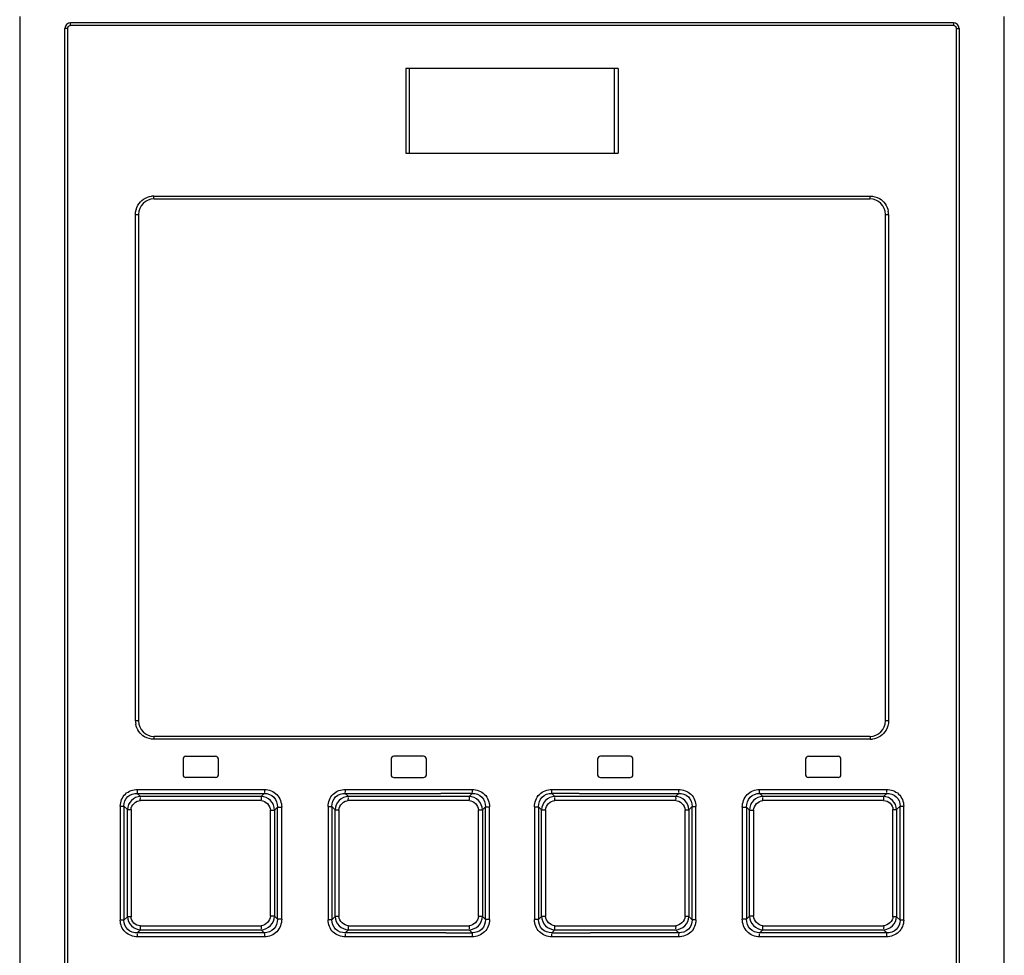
# Model space of a CAD drawing. Header units: inches. Extents: x 0 to 117, y 0 to 83.
# Tile 7 of 66: x 19.79 to 22.53, y 47.53 to 50.14. Entities that reach past the tile are written whole.
import ezdxf

# ---------------------------------------------------------------- set-up
doc = ezdxf.new("R2010")
doc.units = ezdxf.units.IN
doc.header["$LTSCALE"] = 6.431102
doc.header["$MEASUREMENT"] = 0
doc.layers.get('0').update_dxf_attribs({"linetype": 'CONTINUOUS'})

msp = doc.modelspace()

# ---------------------------------------------------------------- linework, layer by layer
at = {"color": 7, "linetype": 'CONTINUOUS'}
for p, q in [((19.7894, 50.1459), (19.7894, 45.0828)), ((22.5296, 45.0828), (22.5296, 50.1459)), ((22.3887, 50.1209), (19.9303, 50.1209)), ((22.3878, 50.1288), (19.9311, 50.1288)), ((19.9154, 45.1012), (19.9154, 50.113)), ((19.9224, 50.113), (19.9154, 50.113)), ((19.9224, 50.113), (19.9224, 45.1012)), ((22.3966, 45.1012), (22.3966, 50.113)), ((22.3966, 50.113), (22.4036, 50.113)), ((22.4036, 50.113), (22.4036, 45.1012)), ((20.8642, 50.0018), (20.8642, 49.7656)), ((21.4548, 50.0018), (20.8642, 50.0018)), ((20.8738, 49.7656), (20.8738, 50.0018)), ((21.4452, 49.7656), (21.4452, 50.0018)), ((21.4548, 50.0018), (21.4548, 49.7656)), ((20.8642, 49.7656), (21.4548, 49.7656)), ((20.1627, 49.6465), (22.1563, 49.6465)), ((20.1634, 49.6386), (22.1556, 49.6386)), ((20.1115, 48.1859), (20.1115, 49.5953)), ((20.1115, 49.5953), (20.1201, 49.5953)), ((20.1201, 49.5953), (20.1201, 48.1859)), ((22.1989, 48.1859), (22.1989, 49.5953)), ((22.1989, 49.5953), (22.2075, 49.5953)), ((22.2075, 49.5953), (22.2075, 48.1859)), ((20.1201, 48.1859), (20.1115, 48.1859)), ((22.2075, 48.1859), (22.1989, 48.1859)), ((22.1563, 48.1347), (20.1627, 48.1347)), ((22.1556, 48.1426), (20.1634, 48.1426)), ((20.2441, 48.0796), (20.2441, 48.0363)), ((20.252, 48.0875), (20.3347, 48.0875)), ((20.3426, 48.0363), (20.3426, 48.0796)), ((20.8229, 48.0796), (20.8229, 48.0363)), ((20.9134, 48.0875), (20.8307, 48.0875)), ((20.9213, 48.0363), (20.9213, 48.0796)), ((21.3977, 48.0796), (21.3977, 48.0363)), ((21.4882, 48.0875), (21.4056, 48.0875)), ((21.4961, 48.0363), (21.4961, 48.0796)), ((21.9764, 48.0796), (21.9764, 48.0363)), ((21.9843, 48.0875), (22.067, 48.0875)), ((22.0748, 48.0363), (22.0748, 48.0796)), ((20.3347, 48.0284), (20.252, 48.0284)), ((20.8307, 48.0284), (20.9134, 48.0284)), ((21.4056, 48.0284), (21.4882, 48.0284)), ((22.067, 48.0284), (21.9843, 48.0284)), ((20.1258, 47.9755), (20.1168, 47.9842)), ((20.1168, 47.9842), (20.2001, 47.9842)), ((20.1175, 47.9953), (20.4706, 47.9953)), ((20.2001, 47.9842), (20.4701, 47.9842)), ((20.4701, 47.9842), (20.4616, 47.9755)), ((20.7043, 47.9755), (20.6955, 47.9842)), ((20.6955, 47.9842), (20.961, 47.9842)), ((20.6958, 47.9953), (21.0489, 47.9953)), ((21.0488, 47.9842), (20.961, 47.9842)), ((21.0488, 47.9842), (21.0401, 47.9756)), ((21.0489, 47.9953), (21.0488, 47.9868)), ((21.2701, 47.9953), (21.6232, 47.9953)), ((21.2702, 47.9842), (21.2701, 47.9937)), ((21.2788, 47.9756), (21.2702, 47.9842)), ((21.3467, 47.9842), (21.2702, 47.9842)), ((21.3467, 47.9842), (21.6235, 47.9842)), ((21.6235, 47.9842), (21.6147, 47.9755)), ((21.8484, 47.9953), (22.2015, 47.9953)), ((21.8574, 47.9755), (21.8489, 47.9842)), ((21.8489, 47.9842), (22.137, 47.9842)), ((22.137, 47.9842), (22.2022, 47.9842)), ((22.2022, 47.9842), (22.1932, 47.9755)), ((20.4612, 47.9644), (20.1252, 47.9644)), ((20.4616, 47.9755), (20.1258, 47.9755)), ((21.0401, 47.9645), (20.704, 47.9645)), ((21.0401, 47.9756), (20.7043, 47.9755)), ((21.0401, 47.9756), (21.0401, 47.9661)), ((21.6147, 47.9755), (21.2788, 47.9756)), ((21.2789, 47.9645), (21.2789, 47.9729)), ((21.615, 47.9645), (21.2789, 47.9645)), ((22.1932, 47.9755), (21.8574, 47.9755)), ((22.1938, 47.9644), (21.8578, 47.9644)), ((20.0694, 47.9489), (20.0694, 47.6315)), ((20.0694, 47.9489), (20.0794, 47.9489)), ((20.0794, 47.9489), (20.0794, 47.6315)), ((20.0794, 47.9489), (20.0892, 47.9394)), ((20.0892, 47.641), (20.0892, 47.9394)), ((20.0892, 47.9394), (20.0992, 47.9394)), ((20.0992, 47.9394), (20.0992, 47.641)), ((20.487, 47.6425), (20.487, 47.9379)), ((20.487, 47.9379), (20.4988, 47.9379)), ((20.4988, 47.9379), (20.5069, 47.9462)), ((20.4988, 47.9379), (20.4988, 47.6425)), ((20.5069, 47.6343), (20.5069, 47.9462)), ((20.5069, 47.9462), (20.5187, 47.9462)), ((20.5187, 47.6343), (20.5187, 47.9462)), ((20.6477, 47.948), (20.6477, 47.6324)), ((20.6477, 47.948), (20.6582, 47.948)), ((20.6582, 47.948), (20.6582, 47.6324)), ((20.6582, 47.948), (20.6674, 47.9389)), ((20.6674, 47.6415), (20.6674, 47.9389)), ((20.6674, 47.9389), (20.678, 47.9389)), ((20.678, 47.9389), (20.678, 47.6415)), ((21.066, 47.6419), (21.066, 47.9385)), ((21.066, 47.9385), (21.0772, 47.9385)), ((21.0772, 47.9385), (21.0858, 47.9471)), ((21.0772, 47.9385), (21.0772, 47.6419)), ((21.0858, 47.6333), (21.0858, 47.9471)), ((21.0858, 47.9471), (21.0969, 47.9471)), ((21.0969, 47.6333), (21.0969, 47.9471)), ((21.222, 47.9471), (21.222, 47.6333)), ((21.222, 47.9471), (21.2332, 47.9471)), ((21.2332, 47.9471), (21.2332, 47.6333)), ((21.2332, 47.9471), (21.2418, 47.9385)), ((21.2418, 47.6419), (21.2418, 47.9385)), ((21.2418, 47.9385), (21.253, 47.9385)), ((21.253, 47.9385), (21.253, 47.6419)), ((21.641, 47.6415), (21.641, 47.9389)), ((21.641, 47.9389), (21.6515, 47.9389)), ((21.6515, 47.9389), (21.6607, 47.948)), ((21.6515, 47.9389), (21.6515, 47.6415)), ((21.6607, 47.6324), (21.6607, 47.948)), ((21.6607, 47.948), (21.6713, 47.948)), ((21.6713, 47.6324), (21.6713, 47.948)), ((21.8003, 47.9462), (21.8003, 47.6343)), ((21.8003, 47.9462), (21.8121, 47.9462)), ((21.8121, 47.9462), (21.8121, 47.6343)), ((21.8121, 47.9462), (21.8201, 47.9379)), ((21.8201, 47.6425), (21.8201, 47.9379)), ((21.8201, 47.9379), (21.8319, 47.9379)), ((21.8319, 47.9379), (21.8319, 47.6425)), ((22.2198, 47.641), (22.2198, 47.9394)), ((22.2198, 47.9394), (22.2298, 47.9394)), ((22.2298, 47.9394), (22.2396, 47.9489)), ((22.2298, 47.9394), (22.2298, 47.641)), ((22.2396, 47.6315), (22.2396, 47.9489)), ((22.2396, 47.9489), (22.2496, 47.9489)), ((22.2496, 47.6315), (22.2496, 47.9489)), ((20.0794, 47.6315), (20.0694, 47.6315)), ((20.0892, 47.641), (20.0794, 47.6315)), ((20.0992, 47.641), (20.0892, 47.641)), ((20.4988, 47.6425), (20.487, 47.6425)), ((20.5069, 47.6343), (20.4988, 47.6425)), ((20.5187, 47.6343), (20.5069, 47.6343)), ((20.6582, 47.6324), (20.6477, 47.6324)), ((20.6674, 47.6415), (20.6582, 47.6324)), ((20.678, 47.6415), (20.6674, 47.6415)), ((21.0772, 47.6419), (21.066, 47.6419)), ((21.0858, 47.6333), (21.0772, 47.6419)), ((21.0969, 47.6333), (21.0858, 47.6333)), ((21.2332, 47.6333), (21.222, 47.6333)), ((21.2418, 47.6419), (21.2332, 47.6333)), ((21.253, 47.6419), (21.2418, 47.6419)), ((21.6515, 47.6415), (21.641, 47.6415)), ((21.6607, 47.6324), (21.6515, 47.6415)), ((21.6713, 47.6324), (21.6607, 47.6324)), ((21.8121, 47.6343), (21.8003, 47.6343)), ((21.8201, 47.6425), (21.8121, 47.6343)), ((21.8319, 47.6425), (21.8201, 47.6425)), ((22.2298, 47.641), (22.2198, 47.641)), ((22.2396, 47.6315), (22.2298, 47.641)), ((22.2496, 47.6315), (22.2396, 47.6315)), ((20.1168, 47.5962), (20.1258, 47.6049)), ((20.1252, 47.616), (20.4612, 47.616)), ((20.1258, 47.6049), (20.4616, 47.6049)), ((20.4616, 47.6049), (20.4701, 47.5962)), ((20.6955, 47.5962), (20.7043, 47.6049)), ((20.704, 47.616), (21.0401, 47.616)), ((20.7043, 47.6049), (21.0401, 47.6049)), ((21.0401, 47.616), (21.0401, 47.6075)), ((21.0401, 47.6049), (21.0488, 47.5962)), ((21.2702, 47.5962), (21.2788, 47.6049)), ((21.2788, 47.6049), (21.2789, 47.6143)), ((21.2788, 47.6049), (21.6147, 47.6049)), ((21.2789, 47.616), (21.615, 47.616)), ((21.6147, 47.6049), (21.6235, 47.5962)), ((21.8489, 47.5962), (21.8574, 47.6049)), ((21.8574, 47.6049), (22.1932, 47.6049)), ((21.8578, 47.616), (22.1938, 47.616)), ((22.1932, 47.6049), (22.2022, 47.5962)), ((20.2638, 47.5962), (20.1168, 47.5962)), ((20.4706, 47.5851), (20.1175, 47.5851)), ((20.4701, 47.5962), (20.2638, 47.5962)), ((20.9757, 47.5962), (20.6955, 47.5962)), ((21.0489, 47.5851), (20.6958, 47.5851)), ((20.9757, 47.5962), (21.0488, 47.5962)), ((21.0488, 47.5962), (21.0488, 47.5867)), ((21.2701, 47.5851), (21.2702, 47.5936)), ((21.6232, 47.5851), (21.2701, 47.5851)), ((21.2702, 47.5962), (21.3681, 47.5962)), ((21.3681, 47.5962), (21.3776, 47.5962)), ((21.6235, 47.5962), (21.3776, 47.5962)), ((22.2015, 47.5851), (21.8484, 47.5851)), ((22.2022, 47.5962), (21.8489, 47.5962))]:
    msp.add_line(p, q, dxfattribs=at)
for points in [[(20.1168, 47.9842), (20.1169, 47.9846), (20.1169, 47.985), (20.117, 47.9855), (20.1171, 47.986), (20.1171, 47.9866), (20.1172, 47.9873), (20.1173, 47.988), (20.1173, 47.9887), (20.1174, 47.9895)], [(20.1174, 47.9895), (20.1174, 47.9901), (20.1174, 47.9907), (20.1174, 47.9913), (20.1175, 47.992), (20.1175, 47.9926), (20.1175, 47.9933), (20.1175, 47.994), (20.1175, 47.9946), (20.1175, 47.9953)]]:
    msp.add_lwpolyline(points, dxfattribs=at)
for centre, radius, start, end in [((19.9311, 50.113), 0.0157, 90, 180), ((22.3878, 50.113), 0.0157, 0, 90), ((20.1634, 49.5953), 0.0433, 90, 180), ((20.1635, 49.5903), 0.0562, 90.7923, 97.7873), ((22.1556, 49.5953), 0.0433, 0, 90), ((22.1487, 49.5937), 0.0588, 1.5757, 10.6015), ((20.1703, 48.1875), 0.0588, 181.5757, 190.6015), ((20.1634, 48.1859), 0.0433, 180, 270), ((22.1556, 48.1859), 0.0433, 270, 360), ((22.1555, 48.1909), 0.0562, 270.7923, 277.7873), ((20.252, 48.0796), 0.00787, 90, 180), ((20.3347, 48.0796), 0.00787, 0, 90), ((20.8307, 48.0796), 0.00787, 89.9989, 179.999), ((20.9134, 48.0796), 0.00787, 0, 90.0006), ((21.4056, 48.0796), 0.00787, 89.9994, 179.9994), ((21.4882, 48.0796), 0.00787, 0, 90.001), ((21.9843, 48.0796), 0.00787, 90, 180), ((22.067, 48.0796), 0.00787, 0, 90), ((20.252, 48.0363), 0.00787, 180, 270), ((20.3347, 48.0363), 0.00787, 270, 360), ((20.8307, 48.0363), 0.00787, 180.0012, 270.001), ((20.9134, 48.0363), 0.00787, 269.9994, 360), ((21.4056, 48.0363), 0.00787, 180.0006, 270.0006), ((21.4882, 48.0363), 0.00787, 269.9988, 360), ((21.9843, 48.0363), 0.00787, 180, 270), ((22.067, 48.0363), 0.00787, 270, 360)]:
    msp.add_arc(centre, radius, start, end, dxfattribs=at)
for points in [[(19.9224, 50.113), (19.9224, 50.1168), (19.9266, 50.1209), (19.9303, 50.1209)], [(22.3887, 50.1209), (22.3924, 50.1209), (22.3966, 50.1168), (22.3966, 50.113)], [(20.1183, 49.6209), (20.1259, 49.6339), (20.141, 49.6439), (20.1559, 49.646)], [(22.1563, 49.6465), (22.1651, 49.6462), (22.1742, 49.644), (22.1819, 49.6396)], [(22.1819, 49.6396), (22.1944, 49.6326), (22.2039, 49.6186), (22.2065, 49.6045)], [(20.1115, 49.5953), (20.1116, 49.6041), (20.1139, 49.6133), (20.1183, 49.6209)], [(20.137, 48.1416), (20.1246, 48.1486), (20.1151, 48.1626), (20.1125, 48.1767)], [(22.2075, 48.1859), (22.2074, 48.1771), (22.205, 48.1679), (22.2006, 48.1603)], [(22.2006, 48.1603), (22.1931, 48.1473), (22.178, 48.1373), (22.1631, 48.1352)], [(20.1627, 48.1347), (20.1539, 48.135), (20.1448, 48.1372), (20.137, 48.1416)], [(20.0992, 47.9394), (20.0992, 47.9514), (20.1131, 47.9643), (20.1252, 47.9644)], [(20.4612, 47.9644), (20.4735, 47.9643), (20.487, 47.9503), (20.487, 47.9379)], [(20.678, 47.9389), (20.6781, 47.9511), (20.6919, 47.9644), (20.704, 47.9645)], [(21.0401, 47.9645), (21.0523, 47.9644), (21.0659, 47.9507), (21.066, 47.9385)], [(21.253, 47.9385), (21.253, 47.9507), (21.2667, 47.9644), (21.2789, 47.9645)], [(21.615, 47.9645), (21.6271, 47.9644), (21.6409, 47.9511), (21.641, 47.9389)], [(21.8319, 47.9379), (21.832, 47.9503), (21.8455, 47.9643), (21.8578, 47.9644)], [(20.487, 47.6425), (20.487, 47.6301), (20.4735, 47.6161), (20.4612, 47.616)], [(20.704, 47.616), (20.6919, 47.616), (20.6781, 47.6293), (20.678, 47.6415)], [(21.066, 47.6419), (21.0659, 47.6297), (21.0523, 47.616), (21.0401, 47.616)], [(21.2789, 47.616), (21.2667, 47.616), (21.2531, 47.6297), (21.253, 47.6419)], [(21.641, 47.6415), (21.6409, 47.6293), (21.6271, 47.616), (21.615, 47.616)], [(21.8578, 47.616), (21.8455, 47.6161), (21.832, 47.6301), (21.8319, 47.6425)], [(22.2198, 47.641), (22.2198, 47.629), (22.2058, 47.6161), (22.1938, 47.616)]]:
    msp.add_open_spline(points, degree=3, dxfattribs=at)
for points, knots in [([(19.9303, 50.1209), (19.9303, 50.1228), (19.9308, 50.1246), (19.9303, 50.1288), (19.9311, 50.1288)], [0, 0, 0, 0, 0.700029, 1, 1, 1, 1]), ([(22.3878, 50.1288), (22.3886, 50.1288), (22.3882, 50.1246), (22.3887, 50.1228), (22.3887, 50.1209)], [0, 0, 0, 0, 0.299971, 1, 1, 1, 1]), ([(20.1634, 49.6386), (20.1626, 49.6386), (20.1633, 49.6429), (20.1627, 49.6447), (20.1627, 49.6465)], [0, 0, 0, 0, 0.301698, 1, 1, 1, 1]), ([(22.1556, 49.6386), (22.1563, 49.6386), (22.1557, 49.6429), (22.1563, 49.6447), (22.1563, 49.6465)], [0, 0, 0, 0, 0.301699, 1, 1, 1, 1]), ([(20.1634, 48.1426), (20.1626, 48.1426), (20.1633, 48.1383), (20.1627, 48.1365), (20.1627, 48.1347)], [0, 0, 0, 0, 0.301699, 1, 1, 1, 1]), ([(22.1556, 48.1426), (22.1563, 48.1426), (22.1557, 48.1383), (22.1563, 48.1365), (22.1563, 48.1347)], [0, 0, 0, 0, 0.301698, 1, 1, 1, 1]), ([(20.0694, 47.9489), (20.0696, 47.961), (20.0795, 47.9868), (20.1054, 47.9951), (20.1175, 47.9953)], [0, 0, 0, 0, 0.499899, 1, 1, 1, 1]), ([(20.0794, 47.9489), (20.0791, 47.9583), (20.0868, 47.9787), (20.1074, 47.9846), (20.1168, 47.9842)], [0, 0, 0, 0, 0.501534, 1, 1, 1, 1]), ([(20.4706, 47.9953), (20.4706, 47.9932), (20.4708, 47.9924), (20.4703, 47.9861), (20.4701, 47.9868)], [0, 0, 0, 0, 0.753133, 1, 1, 1, 1]), ([(20.4701, 47.9842), (20.4797, 47.9844), (20.5004, 47.9766), (20.5071, 47.9558), (20.5069, 47.9462)], [0, 0, 0, 0, 0.499721, 1, 1, 1, 1]), ([(20.4706, 47.9953), (20.483, 47.9951), (20.5093, 47.9851), (20.5185, 47.9586), (20.5187, 47.9462)], [0, 0, 0, 0, 0.499212, 1, 1, 1, 1]), ([(20.6477, 47.948), (20.6479, 47.9602), (20.6575, 47.9862), (20.6835, 47.9952), (20.6958, 47.9953)], [0, 0, 0, 0, 0.499799, 1, 1, 1, 1]), ([(20.6582, 47.948), (20.658, 47.9575), (20.6655, 47.9779), (20.686, 47.9845), (20.6955, 47.9842)], [0, 0, 0, 0, 0.500285, 1, 1, 1, 1]), ([(20.6955, 47.9842), (20.6955, 47.9847), (20.6958, 47.9878), (20.6958, 47.991), (20.6957, 47.9937)], [0, 0, 0, 0, 0.148589, 1, 1, 1, 1]), ([(21.0488, 47.9842), (21.0583, 47.9844), (21.079, 47.9773), (21.086, 47.9567), (21.0858, 47.9471)], [0, 0, 0, 0, 0.500146, 1, 1, 1, 1]), ([(21.0489, 47.9953), (21.0612, 47.9951), (21.0874, 47.9857), (21.0968, 47.9594), (21.0969, 47.9471)], [0, 0, 0, 0, 0.499964, 1, 1, 1, 1]), ([(21.222, 47.9471), (21.2223, 47.9594), (21.2315, 47.9857), (21.2578, 47.9952), (21.2701, 47.9953)], [0, 0, 0, 0, 0.500038, 1, 1, 1, 1]), ([(21.2332, 47.9471), (21.233, 47.9567), (21.24, 47.9773), (21.2606, 47.9844), (21.2702, 47.9842)], [0, 0, 0, 0, 0.500109, 1, 1, 1, 1]), ([(21.6232, 47.9953), (21.6232, 47.9932), (21.623, 47.9925), (21.6234, 47.9861), (21.6235, 47.9868)], [0, 0, 0, 0, 0.754829, 1, 1, 1, 1]), ([(21.6232, 47.9953), (21.6354, 47.995), (21.6615, 47.9863), (21.6712, 47.9602), (21.6713, 47.948)], [0, 0, 0, 0, 0.500172, 1, 1, 1, 1]), ([(21.6235, 47.9842), (21.633, 47.9845), (21.6535, 47.9779), (21.6609, 47.9575), (21.6607, 47.948)], [0, 0, 0, 0, 0.499998, 1, 1, 1, 1]), ([(21.8003, 47.9462), (21.8006, 47.9586), (21.8095, 47.9851), (21.836, 47.9952), (21.8484, 47.9953)], [0, 0, 0, 0, 0.500757, 1, 1, 1, 1]), ([(21.8121, 47.9462), (21.8119, 47.9558), (21.8186, 47.9766), (21.8393, 47.9844), (21.8489, 47.9842)], [0, 0, 0, 0, 0.500504, 1, 1, 1, 1]), ([(21.8489, 47.9842), (21.8488, 47.9847), (21.8484, 47.9878), (21.8484, 47.991), (21.8485, 47.9937)], [0, 0, 0, 0, 0.149339, 1, 1, 1, 1]), ([(22.2015, 47.9953), (22.2015, 47.9932), (22.2011, 47.9923), (22.2019, 47.9861), (22.2021, 47.9868)], [0, 0, 0, 0, 0.749732, 1, 1, 1, 1]), ([(22.2015, 47.9953), (22.2136, 47.995), (22.2394, 47.9869), (22.2496, 47.961), (22.2496, 47.9489)], [0, 0, 0, 0, 0.500025, 1, 1, 1, 1]), ([(22.2022, 47.9842), (22.2116, 47.9846), (22.2321, 47.9787), (22.2399, 47.9583), (22.2396, 47.9489)], [0, 0, 0, 0, 0.49897, 1, 1, 1, 1]), ([(20.1258, 47.9755), (20.1166, 47.9752), (20.0975, 47.9676), (20.0894, 47.9486), (20.0892, 47.9394)], [0, 0, 0, 0, 0.501114, 1, 1, 1, 1]), ([(20.1251, 47.9644), (20.1251, 47.9665), (20.1248, 47.9674), (20.1255, 47.9736), (20.1258, 47.9729)], [0, 0, 0, 0, 0.749707, 1, 1, 1, 1]), ([(20.4616, 47.9755), (20.4615, 47.9751), (20.4611, 47.9719), (20.4611, 47.9687), (20.4613, 47.9661)], [0, 0, 0, 0, 0.149354, 1, 1, 1, 1]), ([(20.4988, 47.9379), (20.4986, 47.9475), (20.4906, 47.967), (20.4711, 47.9753), (20.4616, 47.9755)], [0, 0, 0, 0, 0.501134, 1, 1, 1, 1]), ([(20.7043, 47.9755), (20.6949, 47.9752), (20.6757, 47.9675), (20.6677, 47.9483), (20.6674, 47.9389)], [0, 0, 0, 0, 0.500612, 1, 1, 1, 1]), ([(20.704, 47.9644), (20.704, 47.9666), (20.7038, 47.9673), (20.7042, 47.9737), (20.7042, 47.973)], [0, 0, 0, 0, 0.754643, 1, 1, 1, 1]), ([(21.0772, 47.9385), (21.0769, 47.9479), (21.0689, 47.9673), (21.0495, 47.9753), (21.0401, 47.9756)], [0, 0, 0, 0, 0.500169, 1, 1, 1, 1]), ([(21.2788, 47.9756), (21.2694, 47.9753), (21.25, 47.9673), (21.2421, 47.9479), (21.2418, 47.9385)], [0, 0, 0, 0, 0.499879, 1, 1, 1, 1]), ([(21.6515, 47.9389), (21.6513, 47.9483), (21.6433, 47.9675), (21.624, 47.9753), (21.6147, 47.9755)], [0, 0, 0, 0, 0.49944, 1, 1, 1, 1]), ([(21.6147, 47.9755), (21.6148, 47.9751), (21.615, 47.9719), (21.615, 47.9688), (21.6149, 47.9661)], [0, 0, 0, 0, 0.148606, 1, 1, 1, 1]), ([(21.8574, 47.9755), (21.8479, 47.9753), (21.8284, 47.967), (21.8204, 47.9475), (21.8201, 47.9379)], [0, 0, 0, 0, 0.498911, 1, 1, 1, 1]), ([(21.8578, 47.9644), (21.8579, 47.9666), (21.8581, 47.9674), (21.8576, 47.9736), (21.8574, 47.973)], [0, 0, 0, 0, 0.753127, 1, 1, 1, 1]), ([(22.2298, 47.9394), (22.2295, 47.9486), (22.2215, 47.9676), (22.2024, 47.9752), (22.1932, 47.9755)], [0, 0, 0, 0, 0.498941, 1, 1, 1, 1]), ([(22.1932, 47.9755), (22.1933, 47.975), (22.1939, 47.9719), (22.1939, 47.9687), (22.1936, 47.966)], [0, 0, 0, 0, 0.150736, 1, 1, 1, 1]), ([(22.1938, 47.9644), (22.2003, 47.9644), (22.2136, 47.9591), (22.2198, 47.9459), (22.2198, 47.9394)], [0, 0, 0, 0, 0.500343, 1, 1, 1, 1]), ([(20.1175, 47.5851), (20.1054, 47.5854), (20.0795, 47.5935), (20.0694, 47.6194), (20.0694, 47.6315)], [0, 0, 0, 0, 0.500025, 1, 1, 1, 1]), ([(20.1168, 47.5962), (20.1074, 47.5958), (20.0869, 47.6017), (20.0791, 47.6221), (20.0794, 47.6315)], [0, 0, 0, 0, 0.498969, 1, 1, 1, 1]), ([(20.0892, 47.641), (20.0895, 47.6318), (20.0975, 47.6128), (20.1166, 47.6052), (20.1258, 47.6049)], [0, 0, 0, 0, 0.498941, 1, 1, 1, 1]), ([(20.1252, 47.616), (20.1187, 47.616), (20.1054, 47.6213), (20.0992, 47.6345), (20.0992, 47.641)], [0, 0, 0, 0, 0.500343, 1, 1, 1, 1]), ([(20.4616, 47.6049), (20.4711, 47.6051), (20.4906, 47.6134), (20.4986, 47.6329), (20.4988, 47.6425)], [0, 0, 0, 0, 0.498911, 1, 1, 1, 1]), ([(20.5069, 47.6343), (20.5071, 47.6246), (20.5004, 47.6038), (20.4797, 47.5961), (20.4701, 47.5962)], [0, 0, 0, 0, 0.500504, 1, 1, 1, 1]), ([(20.5187, 47.6343), (20.5184, 47.6218), (20.5094, 47.5954), (20.483, 47.5852), (20.4706, 47.5851)], [0, 0, 0, 0, 0.500757, 1, 1, 1, 1]), ([(20.6958, 47.5851), (20.6835, 47.5854), (20.6575, 47.5941), (20.6478, 47.6202), (20.6477, 47.6324)], [0, 0, 0, 0, 0.500172, 1, 1, 1, 1]), ([(20.6955, 47.5962), (20.686, 47.5959), (20.6655, 47.6025), (20.658, 47.6229), (20.6582, 47.6324)], [0, 0, 0, 0, 0.499998, 1, 1, 1, 1]), ([(20.6674, 47.6415), (20.6677, 47.6322), (20.6757, 47.6129), (20.6949, 47.6052), (20.7043, 47.6049)], [0, 0, 0, 0, 0.49944, 1, 1, 1, 1]), ([(21.0401, 47.6049), (21.0495, 47.6051), (21.0689, 47.6131), (21.0769, 47.6325), (21.0772, 47.6419)], [0, 0, 0, 0, 0.499879, 1, 1, 1, 1]), ([(21.0858, 47.6333), (21.086, 47.6238), (21.0789, 47.6031), (21.0583, 47.596), (21.0488, 47.5962)], [0, 0, 0, 0, 0.500109, 1, 1, 1, 1]), ([(21.0969, 47.6333), (21.0967, 47.621), (21.0875, 47.5947), (21.0612, 47.5852), (21.0489, 47.5851)], [0, 0, 0, 0, 0.500038, 1, 1, 1, 1]), ([(21.2701, 47.5851), (21.2578, 47.5853), (21.2316, 47.5947), (21.2222, 47.621), (21.222, 47.6333)], [0, 0, 0, 0, 0.499964, 1, 1, 1, 1]), ([(21.2702, 47.5962), (21.2606, 47.596), (21.24, 47.6032), (21.233, 47.6238), (21.2332, 47.6333)], [0, 0, 0, 0, 0.500146, 1, 1, 1, 1]), ([(21.2418, 47.6419), (21.2421, 47.6325), (21.25, 47.6131), (21.2694, 47.6051), (21.2788, 47.6049)], [0, 0, 0, 0, 0.500169, 1, 1, 1, 1]), ([(21.6147, 47.6049), (21.624, 47.6052), (21.6433, 47.6129), (21.6513, 47.6322), (21.6515, 47.6415)], [0, 0, 0, 0, 0.500612, 1, 1, 1, 1]), ([(21.6713, 47.6324), (21.6711, 47.6202), (21.6615, 47.5942), (21.6354, 47.5853), (21.6232, 47.5851)], [0, 0, 0, 0, 0.499799, 1, 1, 1, 1]), ([(21.6607, 47.6324), (21.661, 47.6229), (21.6535, 47.6025), (21.633, 47.596), (21.6235, 47.5962)], [0, 0, 0, 0, 0.500285, 1, 1, 1, 1]), ([(21.8484, 47.5851), (21.836, 47.5853), (21.8096, 47.5954), (21.8005, 47.6218), (21.8003, 47.6343)], [0, 0, 0, 0, 0.499213, 1, 1, 1, 1]), ([(21.8489, 47.5962), (21.8392, 47.596), (21.8186, 47.6038), (21.8119, 47.6246), (21.8121, 47.6343)], [0, 0, 0, 0, 0.499721, 1, 1, 1, 1]), ([(21.8201, 47.6425), (21.8204, 47.6329), (21.8284, 47.6134), (21.8479, 47.6051), (21.8574, 47.6049)], [0, 0, 0, 0, 0.501134, 1, 1, 1, 1]), ([(22.1932, 47.6049), (22.2024, 47.6052), (22.2215, 47.6128), (22.2295, 47.6318), (22.2298, 47.641)], [0, 0, 0, 0, 0.501114, 1, 1, 1, 1]), ([(22.2496, 47.6315), (22.2494, 47.6194), (22.2395, 47.5936), (22.2136, 47.5853), (22.2015, 47.5851)], [0, 0, 0, 0, 0.4999, 1, 1, 1, 1]), ([(22.2396, 47.6315), (22.2399, 47.6221), (22.2321, 47.6017), (22.2116, 47.5958), (22.2022, 47.5962)], [0, 0, 0, 0, 0.501534, 1, 1, 1, 1]), ([(20.1258, 47.6049), (20.1257, 47.6054), (20.1251, 47.6085), (20.1251, 47.6117), (20.1253, 47.6144)], [0, 0, 0, 0, 0.150736, 1, 1, 1, 1]), ([(20.4611, 47.616), (20.4611, 47.6138), (20.4609, 47.6131), (20.4614, 47.6068), (20.4615, 47.6075)], [0, 0, 0, 0, 0.753127, 1, 1, 1, 1]), ([(20.7043, 47.6049), (20.7042, 47.6053), (20.704, 47.6085), (20.704, 47.6116), (20.7041, 47.6143)], [0, 0, 0, 0, 0.148606, 1, 1, 1, 1]), ([(21.615, 47.616), (21.615, 47.6138), (21.6152, 47.6131), (21.6148, 47.6067), (21.6147, 47.6074)], [0, 0, 0, 0, 0.754643, 1, 1, 1, 1]), ([(21.8574, 47.6049), (21.8575, 47.6053), (21.8579, 47.6085), (21.8579, 47.6117), (21.8577, 47.6143)], [0, 0, 0, 0, 0.149353, 1, 1, 1, 1]), ([(22.1938, 47.616), (22.1939, 47.6139), (22.1942, 47.613), (22.1934, 47.6068), (22.1932, 47.6075)], [0, 0, 0, 0, 0.749707, 1, 1, 1, 1]), ([(20.1175, 47.5851), (20.1175, 47.5872), (20.1178, 47.5881), (20.1171, 47.5943), (20.1169, 47.5936)], [0, 0, 0, 0, 0.749783, 1, 1, 1, 1]), ([(20.4701, 47.5962), (20.4702, 47.5957), (20.4706, 47.5926), (20.4706, 47.5894), (20.4704, 47.5867)], [0, 0, 0, 0, 0.149337, 1, 1, 1, 1]), ([(20.6958, 47.5851), (20.6958, 47.5872), (20.6959, 47.588), (20.6956, 47.5943), (20.6955, 47.5936)], [0, 0, 0, 0, 0.754831, 1, 1, 1, 1]), ([(21.6235, 47.5962), (21.6235, 47.5957), (21.6232, 47.5926), (21.6232, 47.5894), (21.6233, 47.5867)], [0, 0, 0, 0, 0.148587, 1, 1, 1, 1]), ([(21.8484, 47.5851), (21.8484, 47.5872), (21.8482, 47.588), (21.8487, 47.5943), (21.8488, 47.5936)], [0, 0, 0, 0, 0.753098, 1, 1, 1, 1]), ([(22.2022, 47.5962), (22.2021, 47.5957), (22.2015, 47.5926), (22.2015, 47.5894), (22.2017, 47.5867)], [0, 0, 0, 0, 0.150723, 1, 1, 1, 1])]:
    msp.add_open_spline(points, degree=3, knots=knots, dxfattribs=at)

doc.saveas('drawing.dxf')
